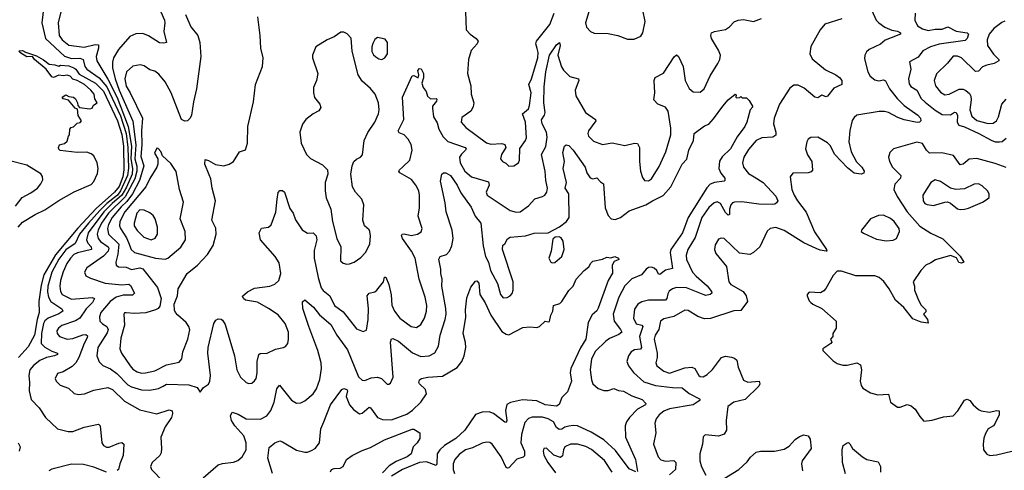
# Model space of a CAD drawing. Extents: x 1550320 to 1685906, y 509093 to 640511.
# Tile 57 of 256: x 1588174 to 1595221, y 532658 to 535878. Entities that reach past the tile are written whole.
import ezdxf

# ---------------------------------------------------------------- set-up
doc = ezdxf.new("R2010")
doc.units = 0

msp = doc.modelspace()

# ---------------------------------------------------------------- linework, layer by layer
at = {"layer": '0CON20XD'}
for points in [[(1589130.6, 536055), (1589209.3, 535875), (1589212.2, 535855), (1589204.6, 535795), (1589223.9, 535716.1), (1589205, 535710), (1589175, 535712.1), (1589095, 535763.6), (1589055, 535778.8), (1589005, 535776.5), (1588962.8, 535757.2), (1588880.6, 535665), (1588844.6, 535605), (1588837.2, 535575), (1588838, 535535), (1588858.6, 535455), (1588885.9, 535375.9), (1588984.2, 535154.2), (1589004.6, 534984.6), (1588998.5, 534885), (1589012.6, 534832.6), (1589011.4, 534795), (1588998.1, 534741.9), (1588928.3, 534611.7), (1588809.5, 534495), (1588760.8, 534425), (1588736.9, 534375), (1588729.6, 534345), (1588735.2, 534315), (1588752.6, 534292.6), (1588806.4, 534255), (1588811.9, 534245), (1588807.8, 534225), (1588775, 534187.7), (1588654.2, 534105), (1588637.5, 534075), (1588648.5, 534048.5), (1588680.5, 534030.5), (1588785.7, 533995.7), (1588905, 533984.2), (1588955, 533988.8), (1588967.9, 533977.9), (1588996.7, 533925), (1588981.1, 533908.9), (1588915, 533909.4), (1588864.8, 533895.2), (1588822, 533865), (1588754.8, 533785.2), (1588744.7, 533755), (1588748.5, 533725), (1588766.5, 533705), (1588798.7, 533685), (1588807.8, 533665), (1588799.3, 533640.7), (1588732.5, 533535), (1588726.8, 533475), (1588742.6, 533432.6), (1588768.2, 533408.2), (1588823, 533383), (1588869.7, 533349.7), (1588948, 533268), (1588974, 533254), (1589045, 533234.2), (1589105, 533231.3), (1589167.6, 533242.4), (1589200.9, 533259.1), (1589225, 533273.3), (1589385, 533270), (1589445, 533250), (1589465, 533217.5), (1589490.3, 533249.7), (1589525, 533274), (1589535.4, 533295), (1589538.9, 533335), (1589520.9, 533495), (1589523.1, 533535), (1589563.6, 533706.4), (1589578.8, 533731.2), (1589595, 533741.2), (1589615, 533739.2), (1589625, 533731.4), (1589645, 533701.2), (1589711.5, 533475), (1589727.8, 533375), (1589755, 533324), (1589795, 533286.2), (1589815, 533278.8), (1589835, 533281.2), (1589855, 533296.7), (1589865.5, 533314.5), (1589872.9, 533355), (1589874.5, 533434.5), (1589885, 533486), (1589895, 533492.9), (1589944.6, 533495.4), (1590004.2, 533524.2), (1590062.5, 533535), (1590077, 533543), (1590092.5, 533565), (1590098.1, 533595), (1590096.7, 533645), (1590073.3, 533706.7), (1590025, 533768.6), (1589955.3, 533815.3), (1589875, 533860.4), (1589791.2, 533875), (1589776, 533885), (1589768.3, 533901.7), (1589805, 533934), (1589855, 533959.2), (1589965, 533973.8), (1590001.1, 533988.9), (1590028.5, 534015), (1590042.5, 534065), (1590031.2, 534141.2), (1590002.5, 534185), (1589896.7, 534305), (1589887.8, 534355), (1589905, 534389.2), (1589955, 534395.8), (1589975, 534412.5), (1590006.9, 534503.1), (1590015.6, 534595), (1590025, 534642.5), (1590035, 534657.5), (1590055, 534657.5), (1590070, 534645), (1590108.5, 534528.5), (1590131.4, 534495), (1590147.6, 534447.6), (1590195, 534377.5), (1590235, 534353.3), (1590275, 534354.5), (1590294.7, 534334.7), (1590300, 534305), (1590281.2, 534228.8), (1590282.7, 534175), (1590309.4, 534035), (1590331.9, 533961.9), (1590345, 533943.8), (1590393.8, 533905), (1590425.9, 533835.9), (1590489.6, 533789.6), (1590585, 533669.2), (1590631.2, 533651.2), (1590655, 533660), (1590668.5, 533735), (1590670, 533815), (1590661.5, 533905), (1590675, 533924.4), (1590715, 533933.6), (1590730, 533945), (1590778.6, 534005), (1590785, 534037.5), (1590795, 534038.8), (1590816.2, 533985), (1590831.8, 533911.8), (1590838.3, 533838.3), (1590855.8, 533795.8), (1590895.6, 533745), (1590975, 533685.5), (1591015, 533679.2), (1591045, 533700.8), (1591071.8, 533745), (1591085.4, 533795), (1591086.9, 533835), (1591076.2, 533895), (1591033.6, 534025), (1591003.5, 534175), (1590977.3, 534225), (1590913.8, 534315), (1590906.9, 534335), (1590911.2, 534345), (1590925, 534348.2), (1590975, 534337.1), (1591020, 534345), (1591047.4, 534362.6), (1591053.5, 534385), (1591026.5, 534475), (1591035.5, 534535), (1591035.7, 534625), (1591030, 534655), (1591010, 534695), (1590977.3, 534737.3), (1590894.2, 534785), (1590888.6, 534795), (1590891.9, 534805), (1590914.4, 534825), (1590967.3, 534875), (1590983.6, 534945), (1590975, 534986.2), (1590955, 535024.2), (1590925, 535054.4), (1590890.9, 535070.9), (1590883.2, 535083.2), (1590923.8, 535165), (1590914.5, 535325.5), (1590982.1, 535477.9), (1590995, 535480), (1591026.1, 535463.9), (1591030.8, 535485), (1591024.4, 535515), (1591035, 535528.8), (1591048, 535528), (1591064.2, 535495), (1591065, 535462.5), (1591051.2, 535425), (1591062, 535395), (1591083.8, 535365), (1591091.7, 535331.7), (1591113.7, 535313.7), (1591155, 535315.7), (1591159.7, 535309.7), (1591157.8, 535295), (1591129.6, 535260.4), (1591127.5, 535245), (1591135.9, 535185), (1591161.3, 535141.3), (1591174.3, 535095), (1591205, 535041.2), (1591237.2, 535007.2), (1591361.9, 534965), (1591369.4, 534955), (1591364.5, 534945), (1591335, 534917.3), (1591322.7, 534895), (1591325.3, 534855), (1591360.8, 534795), (1591406.9, 534755), (1591528.7, 534718.7), (1591533.6, 534695), (1591513.3, 534645), (1591520, 534625), (1591685, 534514.6), (1591728.2, 534501.8), (1591755, 534504.5), (1591815, 534547.8), (1591861.1, 534598.9), (1591915, 534614.4), (1591932, 534625), (1591945.7, 534645), (1591951.9, 534675), (1591939.8, 534729.8), (1591935.5, 534795), (1591909.2, 534915), (1591938.9, 534971.1), (1591948, 535038), (1591943.3, 535075), (1591912.6, 535135), (1591907.5, 535162.5), (1591929.6, 535195), (1591933.8, 535215), (1591925.2, 535285), (1591928.4, 535398.4), (1591938.3, 535505), (1591965, 535624), (1592015, 535699.2), (1592036.7, 535715), (1592041.9, 535695), (1592026.4, 535625), (1592051.3, 535541.3), (1592065, 535518), (1592112.1, 535472.1), (1592173.8, 535455), (1592175.7, 535445), (1592149.1, 535375), (1592153.3, 535335), (1592224.5, 535214.5), (1592293.8, 535165), (1592296.2, 535155), (1592244.2, 535084.2), (1592238.9, 535065), (1592245.4, 535045.4), (1592280.9, 535010.9), (1592345, 534987.5), (1592415, 534998.2), (1592505, 534978.2), (1592575, 534996.4), (1592595, 534992.9), (1592610, 534965), (1592609.5, 534865), (1592616.8, 534796.8), (1592631.1, 534751.1), (1592645, 534730), (1592675, 534727.5), (1592695, 534742), (1592751.7, 534828.3), (1592797.5, 534935), (1592834.5, 535055), (1592833.6, 535103.6), (1592814.4, 535225), (1592795, 535252.5), (1592741.2, 535275), (1592712, 535305), (1592720, 535355), (1592714, 535445), (1592721.2, 535465), (1592782.6, 535497.4), (1592857, 535613), (1592875, 535626.2), (1592888.6, 535615), (1592923.3, 535545), (1592935.5, 535445), (1592966.4, 535386.4), (1592995, 535362.9), (1593045, 535361.4), (1593072.5, 535385), (1593115, 535476.2), (1593171.4, 535565), (1593184.4, 535595), (1593188.9, 535625), (1593175, 535661.2), (1593124.3, 535745), (1593120, 535765), (1593126.1, 535783.9), (1593145.8, 535794.2), (1593225, 535808.8), (1593255, 535826.7), (1593287.7, 535862.3), (1593315, 535876), (1593355, 535880), (1593425, 535866.2), (1593482.7, 535887.3)], [(1588348.1, 535975), (1588333.7, 535855), (1588359.3, 535745), (1588495, 535617.7), (1588545, 535600.3), (1588605, 535603.2), (1588628.6, 535595), (1588639.8, 535545), (1588653.8, 535525), (1588744.1, 535464.1), (1588797.8, 535397.8), (1588895, 535192), (1588935.1, 535064.9), (1588946.9, 534965), (1588951.8, 534818.2), (1588946.1, 534765), (1588896.5, 534655), (1588873.6, 534625), (1588797.3, 534565), (1588747.3, 534515), (1588667.6, 534425), (1588602.8, 534345), (1588570.9, 534279.1), (1588505, 534233.9), (1588455, 534167), (1588403.5, 534075), (1588376.2, 533975), (1588374.3, 533934.3), (1588380.8, 533895), (1588396.3, 533865), (1588475, 533813.2), (1588483.9, 533795), (1588455, 533775.2), (1588378.2, 533745), (1588355, 533726.1), (1588345, 533706.2), (1588329.9, 533635), (1588328.4, 533565), (1588355, 533537.8), (1588405, 533509.2), (1588444.2, 533495), (1588445.6, 533485.6), (1588424.2, 533475), (1588365, 533463.2), (1588318.1, 533441.9), (1588272.1, 533407.9), (1588247.5, 533375), (1588239.2, 533335), (1588245.3, 533285), (1588242.3, 533225), (1588256.5, 533165), (1588313.7, 533103.7), (1588358.6, 533035), (1588445, 532955.6), (1588520, 532935), (1588555, 532935.6), (1588635, 532966.9), (1588737.9, 532987.9), (1588750, 532975), (1588763.1, 532855), (1588774.4, 532834.4), (1588794.5, 532824.5), (1588815, 532824.5), (1588882.7, 532852.7), (1588905.6, 532855.6), (1588918.8, 532845), (1588915.8, 532765), (1588890, 532705), (1588880.8, 532665), (1588872.4, 532657.6)], [(1588468.5, 535935), (1588449.3, 535855), (1588456.5, 535765), (1588478.5, 535735), (1588525, 535696.2), (1588635, 535682.4), (1588715, 535702), (1588738.7, 535698.7), (1588739.1, 535675), (1588722.6, 535615), (1588725.3, 535585), (1588804, 535454), (1588871.8, 535321.8), (1588951, 535115), (1588973.4, 534973.4), (1588970.3, 534885), (1588980.7, 534815), (1588978.5, 534775), (1588938.4, 534681.6), (1588906.2, 534623.8), (1588835.3, 534564.7), (1588776.7, 534505), (1588664.6, 534355), (1588652.3, 534305), (1588662.1, 534282.1), (1588686.4, 534255), (1588687.8, 534235), (1588586.9, 534213.1), (1588560.7, 534199.3), (1588536.6, 534175), (1588511.6, 534135), (1588485.5, 534075.5), (1588466, 534015), (1588461.1, 533975), (1588466.2, 533935), (1588479.1, 533915), (1588545, 533881.2), (1588693.5, 533893.5), (1588709.4, 533885), (1588695, 533856.5), (1588649.1, 533810.9), (1588605, 533744.4), (1588574, 533726), (1588475, 533693.5), (1588451.4, 533675), (1588440, 533655), (1588442.9, 533635), (1588458.8, 533615), (1588515, 533595.5), (1588555, 533600.9), (1588625, 533627.3), (1588647.6, 533627.6), (1588659.5, 533619.5), (1588658, 533605), (1588634.8, 533565.2), (1588596.7, 533463.3), (1588575, 533425.7), (1588549.1, 533400.9), (1588485, 533361.4), (1588445, 533349.2), (1588428.8, 533315), (1588436.2, 533295), (1588465, 533266), (1588524, 533244), (1588565, 533206.2), (1588595, 533198.8), (1588637.5, 533205), (1588705, 533230.6), (1588805, 533249.3), (1588838.2, 533235), (1588925, 533151.2), (1589035, 533090.5), (1589155, 533062.2), (1589245, 533090), (1589265, 533082.5), (1589267.5, 533065), (1589260, 533035), (1589215, 532968.1), (1589183.6, 532895), (1589190, 532815), (1589186.6, 532783.4), (1589176.2, 532763.8), (1589122.9, 532715), (1589110.5, 532685), (1589117.8, 532665), (1589204.2, 532575)], [(1589360.6, 535915), (1589398.3, 535828.3), (1589448.9, 535765), (1589462.2, 535715), (1589471.5, 535615), (1589440, 535385), (1589417.6, 535292.4), (1589404.2, 535195), (1589395, 535173.8), (1589375, 535156), (1589355, 535152.5), (1589332.9, 535165), (1589258.2, 535355), (1589215.6, 535435), (1589169.5, 535489.5), (1589141.3, 535511.3), (1589105, 535519.4), (1589065, 535548.1), (1589035.5, 535555.5), (1588985, 535546.2), (1588937.5, 535505), (1588926.6, 535455), (1588935, 535403.1), (1588965, 535356.5), (1589053.2, 535175), (1589046.3, 535085), (1589049.3, 534985), (1589040.7, 534900.7), (1589062.6, 534835), (1589031.3, 534728.7), (1588980.9, 534635), (1588940.1, 534579.9), (1588899.8, 534540.2), (1588835, 534463.9), (1588809.5, 534415), (1588802.8, 534385), (1588810, 534345), (1588882.6, 534275), (1588876.6, 534203.4), (1588862.1, 534145), (1588864.6, 534124.6), (1588882.2, 534112.2), (1588935, 534109.3), (1588975, 534093.9), (1589035, 534104.1), (1589055, 534097.1), (1589159.5, 533965), (1589185.8, 533885), (1589177.9, 533832.1), (1589165, 533814.2), (1589146.2, 533803.8), (1589075.9, 533784.1), (1588995, 533777.5), (1588936.1, 533783.9), (1588925, 533782.5), (1588920, 533775), (1588924.6, 533695), (1588897.3, 533602.7), (1588891.5, 533525), (1588903.5, 533495), (1588963.7, 533403.7), (1588985, 533380.8), (1589015, 533361.3), (1589045, 533352.5)], [(1589045, 533352.5), (1589075, 533354), (1589141.5, 533368.5), (1589225, 533410.8), (1589315, 533431.5), (1589335.6, 533455), (1589341.8, 533505), (1589377.3, 533595), (1589391.3, 533661.3), (1589385.6, 533685), (1589365.4, 533715.4), (1589305, 533766), (1589289.2, 533785), (1589283.2, 533803.2), (1589280, 533845), (1589304, 533905), (1589309.2, 533955), (1589372, 534065), (1589446, 534125), (1589519.1, 534200.9), (1589557.8, 534265), (1589581.4, 534345), (1589578.8, 534388.8), (1589549.4, 534445), (1589575.5, 534585), (1589550.6, 534675), (1589541.7, 534741.7), (1589529.7, 534769.7), (1589498.8, 534845), (1589501.7, 534878.3), (1589525, 534873.3), (1589576.2, 534843.8), (1589635, 534833.8), (1589673.9, 534846.1), (1589705, 534864), (1589747.5, 534935), (1589790.7, 534949.3), (1589803.6, 534996.4), (1589806.4, 535115), (1589847.7, 535292.3), (1589862.3, 535415), (1589910.9, 535545), (1589915.5, 535605.5), (1589899.4, 535675), (1589896.2, 535765), (1589878.3, 535898.3)], [(1591364.5, 535935.5), (1591369.2, 535805), (1591397.5, 535775), (1591441.2, 535745), (1591456, 535725), (1591447.1, 535705), (1591405, 535659.2), (1591385.5, 535595), (1591378.9, 535495), (1591403.6, 535405), (1591404.5, 535345.5), (1591423.8, 535285), (1591420, 535255), (1591401.9, 535225), (1591339.5, 535180.5), (1591333.3, 535145), (1591367.2, 535107.2), (1591515, 534997.9), (1591545, 534988.8), (1591624.4, 534994.4), (1591646.7, 534986.7), (1591654.2, 534965), (1591621.4, 534915), (1591616.2, 534885), (1591630, 534865), (1591652.9, 534852.9), (1591675, 534831.2), (1591710, 534835), (1591743.6, 534856.4), (1591751.2, 534875), (1591753, 534957), (1591794.2, 535015), (1591800.6, 535035), (1591793.1, 535145), (1591773.5, 535205), (1591815, 535242.5), (1591823.3, 535265), (1591834.1, 535355), (1591818, 535415), (1591836.5, 535455), (1591883.1, 535605), (1591884.7, 535644.7), (1591877.8, 535672.2), (1591867.5, 535705), (1591873.8, 535725), (1591969.2, 535845), (1591998.8, 535925)], [(1592248, 535935), (1592224.2, 535855), (1592231.2, 535825), (1592260, 535795), (1592285, 535782.5), (1592385, 535778.9), (1592455, 535764.3), (1592525, 535740), (1592570.9, 535739.1), (1592618.5, 535761.5), (1592634.2, 535785), (1592649.4, 535865), (1592632.6, 535947.4)], [(1594057.5, 535885), (1593935, 535845.7), (1593902.5, 535805), (1593835, 535688)], [(1594273.1, 535943.1), (1594304.6, 535875), (1594322.1, 535855), (1594365, 535826.1), (1594415, 535803.3), (1594455.6, 535795.6), (1594476.7, 535785), (1594477.5, 535775), (1594410.5, 535749.5), (1594368.3, 535731.7), (1594335, 535703.3), (1594253.8, 535665), (1594235, 535648.8), (1594222.5, 535625), (1594221.2, 535598.8), (1594244.4, 535505), (1594261.5, 535475), (1594295, 535448.5), (1594322.4, 535442.4), (1594355, 535447.5), (1594371.2, 535441.2), (1594398.4, 535385), (1594454.1, 535315), (1594504.5, 535265), (1594602.2, 535195), (1594620, 535175), (1594622, 535155), (1594614.2, 535145.8), (1594596.4, 535143.6), (1594505, 535163.5), (1594459.5, 535179.5), (1594392.5, 535215), (1594362.1, 535222.1), (1594325, 535221.8), (1594164.6, 535195.4), (1594145, 535180), (1594132, 535158), (1594115, 535087.5), (1594108, 535005), (1594125, 534934.5)], [(1594581.7, 535925), (1594579.1, 535875), (1594599.5, 535835), (1594635, 535812.7), (1594675, 535801.4), (1594725, 535811.1), (1594775, 535810.3), (1594817.2, 535827.2), (1594875, 535795.4), (1594955.4, 535785.4), (1594964, 535775), (1594954.2, 535745), (1594940.3, 535729.7), (1594755, 535703.7), (1594692.9, 535685), (1594637.1, 535655), (1594605, 535610.6), (1594542.5, 535577.5), (1594552.7, 535525), (1594533.8, 535455), (1594540, 535420), (1594551.4, 535401.4), (1594593.6, 535373.6), (1594624.7, 535315), (1594655, 535288.4), (1594725, 535231.6), (1594775, 535201.9), (1594835, 535199.6), (1594865, 535216.4), (1594875, 535215.6), (1594886.7, 535193.3), (1594882.2, 535145), (1594895.5, 535125), (1594935, 535113.4), (1595038.9, 535065), (1595126.7, 535016.7), (1595155, 535006.2), (1595185, 535004.5), (1595205, 535008.9), (1595235, 535031.4)], [(1595225, 535868.6), (1595202, 535858), (1595144.6, 535815.4), (1595111.4, 535775), (1595097.1, 535735), (1595101.1, 535695), (1595142.6, 535632.6), (1595180.6, 535595), (1595181.9, 535585), (1595147.5, 535565), (1595094.4, 535554.4), (1595065, 535541.1), (1595035, 535509.4), (1595015, 535507.1), (1594915, 535605.5), (1594885, 535618.2), (1594855, 535618.1), (1594815, 535568.8), (1594735, 535491.2), (1594718.2, 535445), (1594728.5, 535405), (1594765, 535360), (1594795, 535342.2), (1594825.9, 535345.9), (1594897.8, 535382.2), (1594925, 535382.7), (1594945, 535372.5), (1594970.6, 535350.6), (1594981.8, 535331.8), (1594983.5, 535305), (1594973, 535235), (1594988.4, 535188.4), (1595025, 535158.1), (1595104.1, 535135.9), (1595141, 535139), (1595165, 535156.5), (1595180, 535185), (1595203.1, 535275), (1595235, 535311.5)], [(1590515, 534131.2), (1590535, 534134.2), (1590566.7, 534145), (1590615, 534178), (1590650, 534215), (1590680, 534275), (1590684.2, 534334.2), (1590679.2, 534365), (1590675.5, 534375.5), (1590642, 534405), (1590629.2, 534445), (1590637.5, 534555), (1590622.5, 534595), (1590577, 534647), (1590555.6, 534685), (1590544.4, 534775), (1590553.5, 534835), (1590565.4, 534864.6), (1590585, 534882.5), (1590614.2, 534895.8), (1590626.7, 534913.3), (1590639.5, 535015), (1590666.7, 535073.3), (1590716.4, 535145), (1590742.5, 535205), (1590747.1, 535235), (1590741.5, 535285), (1590718.5, 535345), (1590685, 535386.7), (1590625, 535440), (1590596.4, 535485), (1590552.9, 535652.9), (1590545.5, 535745.5), (1590517.7, 535777.7), (1590495, 535790), (1590471.7, 535788.3), (1590424.2, 535755.8), (1590375, 535734.2), (1590294.2, 535685), (1590270.8, 535625), (1590269.2, 535605), (1590308.8, 535495), (1590298.8, 535445), (1590275.7, 535395), (1590275.7, 535355), (1590283.2, 535323.2), (1590321.2, 535275), (1590328.3, 535251.7), (1590315, 535226.7), (1590273.4, 535206.6), (1590220.8, 535165), (1590198.7, 535131.3), (1590177.8, 535075), (1590187.7, 534995), (1590225.9, 534915.9), (1590255, 534886.5), (1590341.9, 534841.9), (1590378.1, 534805), (1590380, 534775), (1590360.5, 534715), (1590359.1, 534655), (1590367.1, 534605), (1590400.6, 534525), (1590413.8, 534435), (1590443.5, 534315), (1590471.9, 534255), (1590471.2, 534155), (1590488.3, 534138.3), (1590515, 534131.2)], [(1590765, 535594.2), (1590786.7, 535605), (1590806.7, 535635), (1590805.5, 535715.5), (1590789.5, 535739.5), (1590735, 535750), (1590715, 535737.5), (1590701.2, 535708.8), (1590694.3, 535685), (1590695, 535650), (1590705, 535627.5), (1590722.7, 535612.7), (1590745, 535598), (1590765, 535594.2)], [(1593835, 535688), (1593828, 535635), (1593845, 535597.8), (1593941.2, 535521.2), (1594014.3, 535485), (1594040.6, 535465), (1594057.1, 535445), (1594057.5, 535415), (1594001.7, 535388.3), (1593955, 535331.2), (1593945, 535326.2), (1593915, 535340), (1593885, 535320.5), (1593865, 535325.5), (1593788.2, 535388.2), (1593745, 535410.4), (1593715, 535409.6), (1593685, 535388.2), (1593612.5, 535275), (1593574.7, 535175), (1593568.9, 535135), (1593586.2, 535075), (1593586.2, 535053.8), (1593565, 535040), (1593484.4, 535034.4), (1593445, 535015.6), (1593388.7, 534951.3), (1593357.3, 534895), (1593346.4, 534855), (1593354.5, 534825), (1593389.9, 534779.9), (1593430, 534755), (1593495.4, 534715), (1593585, 534617.3), (1593600, 534585), (1593589.5, 534570.5), (1593578.9, 534561.1), (1593562.3, 534557.7), (1593465, 534560.5), (1593343.1, 534576.9), (1593290, 534575), (1593275, 534569.5), (1593262.9, 534555), (1593254.5, 534524.5), (1593254.2, 534485.8), (1593245, 534481.1), (1593225, 534499.4), (1593190, 534565), (1593165, 534576.2), (1593145, 534569.6), (1593104.8, 534535.2), (1593056.8, 534465), (1593007.2, 534322.8), (1592956.5, 534235), (1592944.1, 534195), (1592945.9, 534165), (1592990, 534075), (1593014.8, 534044.8), (1593095, 533977.3), (1593125.5, 533935), (1593126.6, 533923.4), (1593115, 533913.3), (1593085, 533907.9), (1593065.6, 533914.4), (1592945, 533961.8), (1592875.3, 533964.7), (1592845, 533954.5), (1592822.8, 533937.2), (1592811.9, 533918.1), (1592805.2, 533884.8), (1592795, 533873.1), (1592675, 533872.9), (1592627.3, 533862.7), (1592598.9, 533845), (1592575, 533808.8), (1592567.7, 533745), (1592585, 533705.6), (1592625.6, 533695.6), (1592633.8, 533685), (1592611, 533615), (1592625.2, 533534.8), (1592615.9, 533524.1), (1592575, 533519.2), (1592550.6, 533505), (1592530, 533475), (1592519.4, 533435), (1592531.1, 533405), (1592566.4, 533356.3), (1592641.2, 533291.2), (1592725, 533265.3), (1592845, 533248.9), (1592915, 533247.6), (1592965, 533205.8), (1593038.9, 533168.9), (1593043.8, 533165), (1593036.2, 533155), (1592993.7, 533126.3), (1592825, 533097), (1592785, 533080.7), (1592750.5, 533055), (1592730, 533025), (1592719.1, 532995), (1592726.4, 532925), (1592710.9, 532845), (1592744.3, 532755), (1592763.5, 532733.5), (1592795, 532722.5), (1592855, 532727.5), (1592870.5, 532715), (1592867.5, 532665), (1592825, 532625.5)], [(1588162.7, 534395), (1588195, 534431.8), (1588285, 534486.4), (1588355, 534518.9), (1588455, 534585.6), (1588565, 534648.6), (1588685, 534700.6), (1588705, 534722.9), (1588730.2, 534779.8), (1588734.6, 534815), (1588728.7, 534855), (1588704.7, 534904.7), (1588685, 534920.4), (1588655, 534931.1), (1588585, 534928.9), (1588464.2, 534944.2), (1588453.9, 534953.9), (1588452.5, 534965), (1588460, 534985), (1588475, 534990), (1588495, 534992.5), (1588515, 535010), (1588523, 535047), (1588530, 535055), (1588533, 535097), (1588541.7, 535108.3), (1588558.3, 535111.7), (1588585, 535140), (1588607, 535143), (1588616.2, 535155), (1588593, 535193), (1588588.3, 535238.3), (1588570, 535245), (1588522.5, 535302.5), (1588485, 535313.3), (1588477.5, 535325), (1588505, 535342.5), (1588525, 535330), (1588560, 535325), (1588573.6, 535313.6), (1588587.5, 535285), (1588590, 535265), (1588601.7, 535251.7), (1588675, 535241.2), (1588693, 535247), (1588701.7, 535268.3), (1588727.5, 535285), (1588713, 535313), (1588706.7, 535345), (1588683.3, 535375), (1588637.5, 535415), (1588585, 535444.2), (1588553.4, 535453.4), (1588535, 535476), (1588515, 535482.5), (1588485, 535477.5), (1588455, 535480.8), (1588415, 535466.2), (1588405, 535471.2), (1588364.6, 535524.6), (1588279.2, 535595), (1588266.4, 535616.4), (1588225, 535614), (1588176.2, 535645), (1588170, 535655), (1588195, 535659.2), (1588215, 535647.1), (1588295, 535621.1), (1588345, 535592.5), (1588385, 535560.5), (1588425, 535556.7), (1588455, 535545.8), (1588466.6, 535553.4), (1588525, 535549.3), (1588561.5, 535535), (1588575.7, 535525), (1588598.9, 535488.9), (1588716.4, 535425), (1588775, 535367.5), (1588875, 535154.6), (1588905, 535058.5), (1588918.1, 534975), (1588919.8, 534805), (1588911.3, 534755), (1588885, 534686.8), (1588851.6, 534645), (1588720.9, 534529.1), (1588590.6, 534389.4), (1588504.5, 534285), (1588431.5, 534198.5), (1588347.5, 534055), (1588328.8, 533981.2), (1588311.2, 533865), (1588313.1, 533785), (1588298.4, 533735), (1588279.8, 533625), (1588235, 533540), (1588164.7, 533465)], [(1589487.1, 532605), (1589593.6, 532696.4), (1589625, 532707.1), (1589705, 532715.8), (1589735, 532729.2), (1589765.8, 532755), (1589794.4, 532805), (1589795.4, 532855), (1589777.7, 532905), (1589715, 532976.4), (1589690.9, 533015), (1589683.8, 533046.2), (1589695, 533073.3), (1589738.1, 533058.1), (1589795, 533026), (1589896.5, 533023.5), (1589943.5, 533046.5), (1589972.1, 533085), (1589995.2, 533144.8), (1590015, 533241.2), (1590034.3, 533265.7), (1590119.3, 533159.3), (1590155, 533137.5), (1590185, 533140.6), (1590215.8, 533155), (1590275, 533205.6), (1590298.9, 533241.1), (1590323.3, 533306.7), (1590333.8, 533385), (1590330.7, 533425), (1590308.8, 533515), (1590242.8, 533685), (1590200.7, 533815), (1590197.9, 533862.1), (1590215, 533876.9), (1590276.7, 533825), (1590319.5, 533769.5), (1590400.6, 533700.6), (1590443.1, 533625), (1590519.2, 533519.2), (1590598.9, 533325), (1590625, 533301.1), (1590645, 533300), (1590690.3, 533319.7), (1590735, 533324.6), (1590764.1, 533314.1), (1590805, 533273.3), (1590817, 533273), (1590828.6, 533281.4), (1590846.2, 533323.8), (1590828.5, 533575), (1590835, 533597.1), (1590845, 533598.9), (1590885, 533581.8), (1590985, 533497.5), (1591045, 533471.1), (1591104.7, 533475.3), (1591145, 533496.9), (1591171.2, 533545), (1591182.7, 533625), (1591220, 533735), (1591226.1, 533775), (1591224.7, 533815), (1591194.6, 533975), (1591196.9, 534025), (1591187.1, 534065), (1591187.8, 534095), (1591172.7, 534167.3), (1591183.5, 534186.5), (1591229.1, 534200.9), (1591250.6, 534225), (1591267.8, 534262.2), (1591276.1, 534315), (1591268, 534375), (1591226.7, 534505), (1591219.3, 534569.3), (1591185.7, 534725), (1591195.9, 534774.1), (1591206.1, 534783.9), (1591225, 534784.2), (1591256.9, 534765), (1591306.1, 534696.1), (1591332, 534642), (1591405, 534539.1), (1591434.8, 534474.8), (1591474.5, 534425), (1591491.5, 534261.5), (1591508, 534185), (1591530, 534145), (1591543.8, 534085), (1591592.5, 533992.5), (1591615, 533913.3), (1591635, 533891.2), (1591663.6, 533893.6), (1591683.3, 533905), (1591698.3, 533921.7), (1591706, 533945), (1591705.6, 534005.6), (1591628.9, 534235), (1591632.9, 534267.1), (1591645, 534277.5), (1591665, 534313.3), (1591685, 534323.8), (1591795, 534332.9), (1591855, 534352.5), (1591955, 534354), (1592037.3, 534397.3), (1592088.5, 534435), (1592107.6, 534465), (1592103.5, 534633.5), (1592077.1, 534675), (1592086.2, 534715), (1592064.6, 534815.4), (1592072.5, 534865), (1592061.7, 534928.3), (1592073.3, 534975), (1592085, 534983.3), (1592105, 534978.8), (1592135.5, 534945), (1592221.9, 534825), (1592232.9, 534785), (1592257.9, 534747.9), (1592275, 534740), (1592305, 534749.2), (1592330, 534720), (1592353.3, 534705), (1592363.9, 534535), (1592385, 534480), (1592408, 534455), (1592435, 534450.4), (1592475, 534464.1), (1592535, 534512.5), (1592654.8, 534555.2), (1592701.9, 534585), (1592778.5, 534621.5), (1592835.2, 534684.8), (1592914.8, 534845.3), (1592949.3, 534880.7), (1592962.1, 534945), (1592995.7, 535015), (1593000, 535065), (1593075, 535120), (1593105, 535132), (1593140.5, 535169.5), (1593205, 535260.8), (1593245, 535306.7), (1593295, 535346.7), (1593301.7, 535341.7), (1593300, 535325), (1593305, 535320), (1593327, 535323), (1593335, 535330), (1593345, 535320), (1593375, 535320), (1593395, 535300), (1593420, 535255), (1593402.5, 535235), (1593377.5, 535145), (1593363.1, 535115), (1593309.5, 535040.5), (1593261.8, 534955), (1593200.8, 534899.2), (1593183.5, 534866.5), (1593177.5, 534815), (1593191.8, 534781.8), (1593220, 534745), (1593220, 534730), (1593215, 534724.3), (1593145.5, 534715.5), (1593115, 534701.8), (1593092.4, 534677.6), (1592958.9, 534465), (1592917.3, 534355), (1592834.2, 534235), (1592828.6, 534215), (1592845, 534101.2), (1592795, 534087.3), (1592755, 534056.9), (1592745, 534059.2), (1592732.9, 534085), (1592715, 534102.7), (1592695, 534108.8), (1592675, 534106.4), (1592657.1, 534095), (1592625, 534055.6), (1592555, 534026.4), (1592505, 533976.9), (1592462.5, 533895), (1592420.4, 533775), (1592428.9, 533725), (1592474.6, 533665), (1592482.5, 533645), (1592460.8, 533629.2), (1592395, 533601.2), (1592369.5, 533580.5), (1592295, 533510.5), (1592265.7, 533454.3), (1592256.7, 533375), (1592265.4, 533305), (1592276.4, 533275), (1592315, 533243.5), (1592355, 533227.3), (1592385, 533228.2), (1592425, 533243.5), (1592458.5, 533228.5), (1592495, 533223.9), (1592555, 533190), (1592630, 533165), (1592655.8, 533135), (1592652.5, 533125), (1592595.3, 533094.7), (1592538.6, 533035), (1592516.6, 533003.4), (1592507.1, 532975), (1592510.8, 532895), (1592581.3, 532735), (1592595, 532650)], [(1594125, 534934.5), (1594162.2, 534862.2), (1594202, 534825), (1594218.6, 534795), (1594215, 534782.5), (1594195, 534773.8), (1594145, 534780.8), (1594098.8, 534818.8), (1594007.5, 534915), (1593975, 534978.8), (1593955, 534999.2), (1593885, 535040), (1593835, 535036.7), (1593816.1, 535023.9), (1593806.2, 535005), (1593798.6, 534955), (1593812.6, 534912.6), (1593843.8, 534865), (1593847.7, 534802.3), (1593838.3, 534791.7), (1593815.7, 534784.3), (1593708, 534782), (1593688.8, 534755), (1593700.5, 534665), (1593716.9, 534625), (1593740, 534585), (1593802.6, 534502.6), (1593861.9, 534361.9), (1593948.8, 534235), (1593950, 534225), (1593945, 534224.2), (1593902, 534232), (1593875, 534244.3), (1593785, 534283.3), (1593645, 534372.2), (1593585.8, 534394.2), (1593545, 534385.7), (1593522.5, 534367.5), (1593470, 534255), (1593426.1, 534213.9), (1593398.5, 534201.5), (1593325, 534210.8), (1593215, 534313.8), (1593195, 534318), (1593175, 534308.8), (1593150.6, 534269.4), (1593145.7, 534235), (1593155, 534206.7), (1593232.5, 534115), (1593248, 534005), (1593263.8, 533985), (1593351.4, 533935), (1593374, 533904), (1593382.7, 533865), (1593335, 533801.1), (1593285, 533798.2), (1593116.9, 533743.1), (1593075, 533741.5), (1593027.9, 533757.9), (1592959.1, 533799.1), (1592935, 533802.9), (1592855, 533757.1), (1592785, 533741.1), (1592759.2, 533725), (1592749.2, 533665), (1592721.3, 533625), (1592714.7, 533595), (1592735.9, 533495), (1592736.6, 533463.4), (1592727.8, 533425), (1592734.3, 533405), (1592785, 533366.7), (1592825, 533353.2), (1592935, 533390.6), (1592985.4, 533395.4), (1593006.7, 533385), (1593035.5, 533335.5), (1593045, 533328), (1593065, 533325.8), (1593095, 533342.5), (1593131.7, 533378.3), (1593196.2, 533465), (1593225, 533474.4), (1593267.4, 533467.4), (1593289.3, 533459.3), (1593305.8, 533445), (1593316.7, 533395), (1593353.2, 533303.2), (1593385, 533288.9), (1593466, 533296), (1593472, 533275), (1593465, 533258.8), (1593366.7, 533163.3), (1593285, 533144.6), (1593241.5, 533115), (1593229.2, 533015), (1593231.5, 532945), (1593215, 532915.7), (1593175, 532901.1), (1593078.8, 532911.2), (1593065, 532897.5), (1593060.6, 532845), (1593042.5, 532775), (1593041.1, 532725), (1593053, 532683), (1593084.5, 532624.5)], [(1594772.7, 534927.3), (1594685, 534925.6), (1594663.1, 534945), (1594635, 534994), (1594595, 535003.1), (1594426.7, 534955), (1594401.3, 534928.7), (1594390.8, 534895), (1594398.6, 534865), (1594420, 534825), (1594480, 534765), (1594478.6, 534745), (1594436.4, 534703.6), (1594431.1, 534665), (1594453.8, 534615), (1594525, 534506.2), (1594615, 534403.6), (1594695, 534352.9), (1594781.2, 534311.2), (1594905, 534187.5), (1594930, 534145), (1594915, 534137.5), (1594895, 534143.3), (1594877.7, 534177.7), (1594835, 534192.9), (1594727.3, 534162.7), (1594695, 534140), (1594660, 534125), (1594623.3, 534085), (1594567.5, 534005), (1594576.7, 533975), (1594576.7, 533945), (1594606.2, 533875), (1594625, 533837.5), (1594660, 533805), (1594658.3, 533791.7), (1594642.5, 533775), (1594670, 533735), (1594675, 533710), (1594625, 533717.5), (1594565, 533740), (1594501.2, 533821.2), (1594440.8, 533875), (1594395.4, 533955.4), (1594357.8, 534007.8), (1594325, 534035.7), (1594295, 534048.9), (1594158, 534048), (1594055, 534081.9), (1594025, 534080.8), (1593995, 534050), (1593943.6, 533956.4), (1593929.3, 533940.7), (1593905, 533927.5), (1593825, 533930), (1593810, 533915), (1593810, 533905), (1593825, 533870), (1593837, 533857), (1593850, 533845), (1593915, 533813.3), (1594016.7, 533725), (1594016.2, 533675), (1593993.8, 533635), (1593992.5, 533615), (1593977.5, 533595), (1593986.7, 533575), (1593980, 533565), (1593922.5, 533525), (1593922.5, 533515), (1593995, 533440), (1594025, 533421.2), (1594065, 533410), (1594095, 533410), (1594165, 533426.7), (1594190.7, 533410.7), (1594198, 533375), (1594188.9, 533295), (1594195, 533263.3), (1594208, 533245), (1594262.8, 533212.8), (1594315, 533196.9), (1594391.7, 533201.7), (1594406, 533145), (1594455, 533108.8), (1594475, 533108.8), (1594525, 533128.8), (1594555, 533120), (1594583.8, 533095), (1594615, 533042.5), (1594645, 533010), (1594705, 533016.7), (1594785, 533040), (1594853.6, 533046.4), (1594887.3, 533082.7), (1594935, 533160), (1594955, 533166.2), (1594975, 533156.7), (1594998.8, 533125), (1595035, 533092), (1595055, 533082), (1595115, 533074.3), (1595165, 533086), (1595183.3, 533083.3), (1595183.8, 533055), (1595155.8, 532994.2), (1595143, 532977), (1595105, 532953.3), (1595085, 532920), (1595075, 532887.5), (1595068.6, 532845), (1595072.5, 532805), (1595095, 532773.8), (1595115.9, 532764.1), (1595165, 532768), (1595275, 532793.8)], [(1589215, 534166.7), (1589235, 534173.3), (1589326.6, 534253.4), (1589360.4, 534305), (1589357.5, 534365), (1589321.5, 534455), (1589345.6, 534575), (1589317.5, 534665), (1589294.4, 534794.4), (1589255, 534850), (1589196.7, 534905), (1589185, 534936.7), (1589165, 534957.5), (1589155, 534960), (1589140, 534925), (1589163.1, 534883.1), (1589163.5, 534845), (1589155.5, 534825), (1589105, 534744.5), (1589075.8, 534685), (1588926.2, 534505), (1588889.8, 534435), (1588888.6, 534405), (1588895.2, 534385), (1588939, 534319), (1588954, 534285), (1588973.1, 534235), (1588995, 534214.7), (1589145, 534173.6), (1589215, 534166.7)], [(1595235, 534822.5), (1595155, 534851.6), (1595025, 534887.1), (1594968.5, 534881.5), (1594925, 534846.7), (1594905, 534840.6), (1594856.7, 534906.7), (1594772.7, 534927.3)], [(1588145, 534546), (1588192.6, 534607.4), (1588255, 534640.9), (1588301.1, 534675), (1588326.5, 534705), (1588339.5, 534735), (1588337.9, 534757.9), (1588325, 534776.5), (1588225, 534839.1), (1588095, 534871.2)], [(1594905, 534521.5), (1594935, 534524.4), (1594965, 534531.4), (1595064.5, 534575.5), (1595098.8, 534595), (1595111.2, 534608.8), (1595112, 534635), (1595099.2, 534655), (1595061.9, 534691.9), (1595035.3, 534705.3), (1595005, 534702.7), (1594935, 534668.8), (1594874.6, 534664.6), (1594835, 534674.4), (1594765, 534723.1), (1594725, 534734.2), (1594694.2, 534715), (1594638.5, 534625), (1594638.9, 534585), (1594652.9, 534565), (1594667.8, 534557.8), (1594715, 534549.6), (1594795, 534575.5), (1594815, 534575.6), (1594836.1, 534566.1), (1594885, 534526.7), (1594905, 534521.5)], [(1589115, 534304.6), (1589144.1, 534315.9), (1589159.6, 534345), (1589161.1, 534395), (1589144.3, 534455), (1589129.7, 534479.7), (1589105, 534497.5), (1589065, 534517.8), (1589035, 534518.9), (1589012.7, 534495), (1588992.3, 534425), (1588993.2, 534405), (1589015, 534372.5), (1589061.4, 534325), (1589115, 534304.6)], [(1594375, 534298), (1594425, 534303.8), (1594450, 534315), (1594470, 534365), (1594468, 534385), (1594432, 534435), (1594405, 534457.1), (1594355, 534480.8), (1594320.3, 534479.7), (1594263.3, 534455), (1594197.5, 534375), (1594196.7, 534365), (1594211.7, 534351.7), (1594305, 534309.2), (1594375, 534298)], [(1591985, 534140), (1592005, 534143.8), (1592053.3, 534185), (1592070, 534235), (1592064, 534295), (1592048.7, 534318.7), (1592035, 534325.8), (1592006.1, 534323.9), (1591990.5, 534309.5), (1591978, 534225), (1591960.8, 534175), (1591974.4, 534144.4), (1591985, 534140)], [(1589984.4, 532635), (1589950.5, 532745), (1589959.5, 532820.5), (1590000, 532855), (1590035, 532867.5), (1590055, 532861.4), (1590155, 532801.9), (1590215, 532788.6), (1590235, 532788.6), (1590261.3, 532798.7), (1590288, 532815), (1590320.8, 532855), (1590328.8, 532955), (1590349.6, 533005), (1590398.8, 533125), (1590480, 533235), (1590495, 533243.3), (1590515, 533236), (1590520.8, 533225), (1590511.5, 533185), (1590533.8, 533125), (1590562.8, 533092.8), (1590605, 533061.2), (1590625, 533066.7), (1590675, 533108.6), (1590685, 533104.3), (1590735.3, 533035.3), (1590771.1, 533021.1), (1590835, 533019.7), (1590945, 533060), (1590985, 533087.7), (1591044.5, 533145), (1591085.6, 533205), (1591077.8, 533235), (1591035.8, 533275), (1591030.8, 533285), (1591034.4, 533305.6), (1591050, 533315), (1591095, 533323.2), (1591199.5, 533330.5), (1591305, 533393.3), (1591339.5, 533435), (1591355.5, 533475), (1591367.5, 533535), (1591365, 533572.5), (1591347.1, 533635), (1591367, 533753), (1591364.7, 533805), (1591375, 533890), (1591402.6, 533967.4), (1591435, 534010), (1591445, 534011.2), (1591460, 533995), (1591466.2, 533915), (1591504.7, 533855), (1591546.5, 533766.5), (1591625, 533650), (1591655, 533630), (1591675, 533626.2), (1591775, 533678.2), (1591825, 533682.5), (1591875, 533678.8), (1591895, 533686.2), (1591935, 533723.8), (1591955, 533718.8), (1591965, 533722.5), (1591974.3, 533765.7), (1591990, 533795), (1591993.3, 533835), (1592039.1, 533850.9), (1592055, 533863.8), (1592105, 533944), (1592134, 533975), (1592156.2, 534023.8), (1592214.2, 534085), (1592248.3, 534111.7), (1592261.1, 534138.9), (1592275, 534152.5), (1592345, 534166), (1592375, 534180.8), (1592405, 534176.7), (1592434.3, 534185.7), (1592460, 534175), (1592462.5, 534165), (1592429.5, 534150.5), (1592413.3, 534125), (1592416.2, 534066.2), (1592385.5, 534014.5), (1592315, 533816), (1592305, 533798.6), (1592271.8, 533768.2), (1592242.2, 533715), (1592226.1, 533595), (1592187.4, 533532.6), (1592118.2, 533385), (1592113.3, 533355), (1592122.5, 533295), (1592095, 533220), (1592055, 533177.5), (1592035, 533128.1), (1592015, 533116.4), (1591935, 533126.9), (1591875, 533155.3), (1591771.6, 533161.6), (1591686.3, 533143.7), (1591661.4, 533128.6), (1591651.1, 533085), (1591660.6, 533015), (1591655, 533000.8), (1591645, 533002.9), (1591565, 533063.6), (1591535, 533075.5), (1591484.3, 533074.3), (1591435, 533056.2), (1591359.5, 532945), (1591294.6, 532885.4), (1591215, 532835.6), (1591180.2, 532805), (1591162.6, 532775), (1591160.4, 532705), (1591155, 532693.3), (1591085, 532719.5), (1591035, 532714.8), (1590914.6, 532665), (1590835, 532615.7)], [(1592583.9, 532646.1), (1592535, 532668.2), (1592439.1, 532799.1), (1592355, 532874.7), (1592265, 532930.8), (1592165, 532974.7), (1592135, 532978.7), (1592105, 532974.6), (1592075, 532966.1), (1592055, 532951.8), (1592035, 532949.1), (1592015, 532964.5), (1591993.3, 533003.3), (1591957.1, 533025), (1591915, 533038.8), (1591841.2, 533038.8), (1591815, 533029.4), (1591789.5, 533000.5), (1591764.7, 532915), (1591760.4, 532855), (1591785.8, 532795), (1591788, 532762), (1591777.4, 532752.6), (1591731.6, 532738.4), (1591675, 532676.9), (1591665, 532672.5), (1591655, 532678), (1591619.6, 532755), (1591555, 532844.3), (1591537.8, 532857.8), (1591515, 532860), (1591485, 532851.8), (1591415, 532817.7), (1591365, 532804.6), (1591319.1, 532770.8), (1591288.8, 532735), (1591275.4, 532705), (1591276.1, 532665), (1591286.2, 532636.2)], [(1590397.7, 532647.7), (1590405, 532664), (1590425, 532671.5), (1590466.9, 532673.1), (1590489.2, 532685), (1590512, 532735), (1590553.8, 532765), (1590625, 532800), (1590685, 532820), (1590786, 532875), (1590983, 532953), (1590995, 532952.5), (1591037.5, 532925), (1591036.7, 532885), (1591018.8, 532855), (1590990, 532825), (1590975.6, 532775), (1590947.1, 532755), (1590868.9, 532721.1), (1590819.4, 532690.6), (1590770.7, 532639.3)], [(1588163.3, 532855), (1588176.7, 532825), (1588170, 532795)], [(1593185, 532581.4), (1593321.4, 532665), (1593381.2, 532718.8), (1593405, 532750.8), (1593445, 532788.6), (1593475, 532795.6), (1593575, 532794.3), (1593645, 532810), (1593680.3, 532829.7), (1593725, 532878), (1593755, 532900.8), (1593785, 532912), (1593816.2, 532905), (1593831.2, 532881.2), (1593839.2, 532815), (1593772.9, 532725), (1593768.6, 532705), (1593775.8, 532654.2)], [(1594083.6, 532633.6), (1594062, 532715), (1594059.2, 532805), (1594067.1, 532835), (1594095, 532854.3), (1594105, 532855.6), (1594115, 532848), (1594133, 532813), (1594205, 532754), (1594235.9, 532735.9), (1594317.8, 532717.8), (1594334.3, 532684.3), (1594334.4, 532645.6)], [(1592414.8, 532644.8), (1592359.1, 532729.1), (1592265.6, 532805.6), (1592225, 532827.2), (1592165, 532845.8), (1592115, 532844), (1592076.5, 532825), (1592065.8, 532805), (1592058, 532762), (1592045, 532749.4), (1591996.6, 532766.6), (1591945, 532816), (1591926.2, 532813.8), (1591920, 532795), (1591925.7, 532765.7), (1591954.4, 532715), (1592009.4, 532639.4)], [(1588794.4, 532644.4), (1588705, 532680.7), (1588629.9, 532699.9), (1588545, 532701.6), (1588404.6, 532665.4), (1588383.8, 532655)]]:
    msp.add_lwpolyline(points, dxfattribs=at)

doc.saveas('drawing.dxf')
